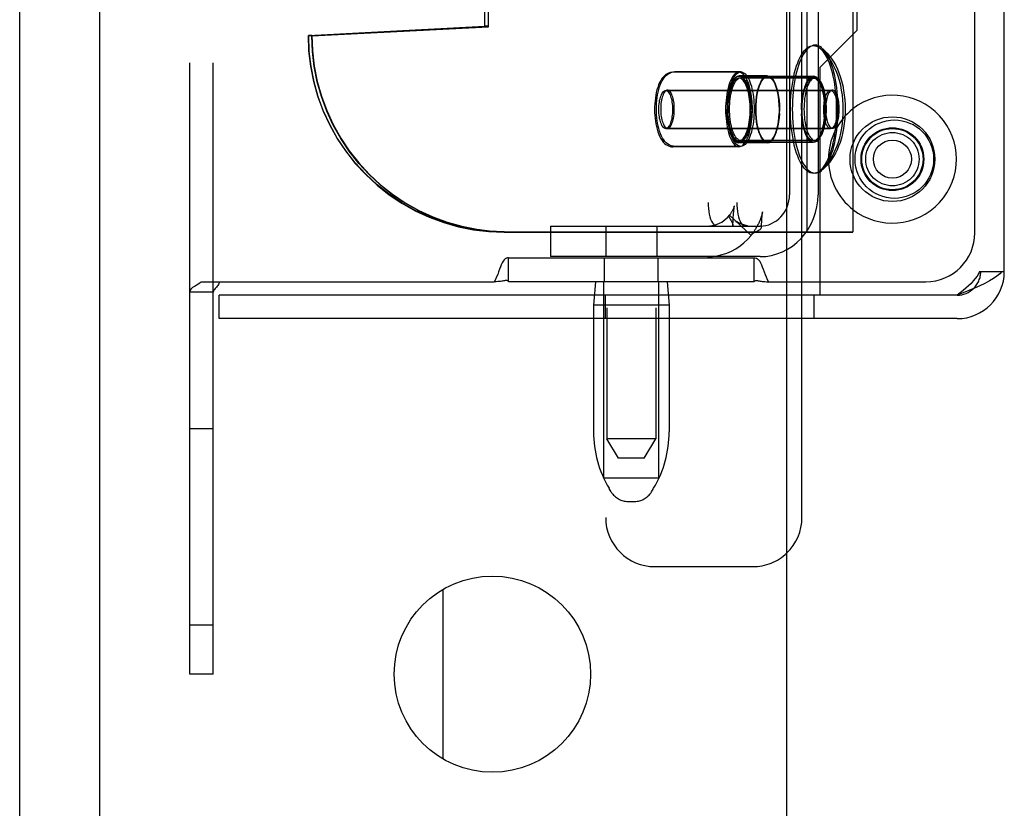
# Model space of a CAD drawing. Header units: inches. Extents: x 0 to 283, y 0 to 183.
# Tile 81 of 116: x 158.33 to 160.84, y 91.07 to 93.08. Entities that reach past the tile are written whole.
import ezdxf

# ---------------------------------------------------------------- set-up
doc = ezdxf.new("R2010")
doc.units = ezdxf.units.IN
doc.header["$LTSCALE"] = 15.583333
doc.header["$MEASUREMENT"] = 0
doc.linetypes.add('HIDDEN', pattern=[0.2, 0.1, -0.1])
doc.layers.get('0').update_dxf_attribs({"linetype": 'CONTINUOUS'})
doc.layers.add('DEFAULT_2', color=8, linetype='HIDDEN')
doc.layers.add('RIGHTHAND_DOOR_ASSEMBLY', color=7, linetype='CONTINUOUS')

msp = doc.modelspace()

# ---------------------------------------------------------------- linework, layer by layer
at = {"color": 7, "linetype": 'Continuous'}
for p, q in [((158.5356, 57.1931), (158.5356, 130.6306)), ((160.2856, 52.0368), (160.2856, 130.4118)), ((160.8337, 92.4378), (160.8396, 92.4378)), ((160.3696, 92.3778), (160.2856, 92.3778)), ((159.4106, 91.1953), (159.4106, 91.6283))]:
    msp.add_line(p, q, dxfattribs=at)
at = {"color": 3, "linetype": 'Continuous'}
for p, q in [((160.8396, 92.4378), (160.8396, 95.3858)), ((160.454, 95.2893), (160.454, 92.5393)), ((160.4646, 93.0528), (160.4646, 94.7708)), ((160.454, 93.0422), (160.4646, 93.0528)), ((160.2856, 92.5393), (160.454, 92.5393)), ((160.3696, 92.5393), (160.3696, 92.3778)), ((160.2856, 92.4118), (160.3696, 92.4118)), ((160.3242, 92.3778), (160.3242, 92.4118)), ((160.7196, 92.3778), (160.3696, 92.3778)), ((160.7196, 92.3178), (160.2856, 92.3178)), ((160.3242, 91.8108), (160.3242, 92.3178))]:
    msp.add_line(p, q, dxfattribs=at)
at = {"color": 7, "linetype": 'Continuous'}
for points in [[(160.3751, 93.0076), (160.3737, 93.0088), (160.3698, 93.0114), (160.3659, 93.0133), (160.3619, 93.0145), (160.358, 93.0148), (160.354, 93.0145), (160.35, 93.0133), (160.3461, 93.0114), (160.3422, 93.0088), (160.3384, 93.0054), (160.3347, 93.0013), (160.3311, 92.9966), (160.3276, 92.9911), (160.3243, 92.985), (160.3211, 92.9783), (160.3181, 92.971), (160.3153, 92.9631), (160.3126, 92.9547), (160.3102, 92.9458), (160.308, 92.9365)], [(160.3751, 93.0076), (160.382, 93.0013), (160.3885, 92.9945), (160.3946, 92.9871), (160.4003, 92.9793), (160.4055, 92.9712), (160.4102, 92.9627), (160.4144, 92.9539), (160.4183, 92.9447), (160.4218, 92.9347), (160.4251, 92.9238), (160.428, 92.9118), (160.4303, 92.8993), (160.432, 92.8871), (160.4332, 92.8751), (160.4339, 92.8634), (160.4341, 92.8518)], [(160.308, 92.9365), (160.3061, 92.9268), (160.3044, 92.9168), (160.3029, 92.9064), (160.3017, 92.8958), (160.3008, 92.885), (160.3001, 92.874), (160.2997, 92.863), (160.2995, 92.8518)], [(160.4018, 92.9003), (160.4001, 92.9001), (160.3984, 92.8994), (160.3968, 92.8982), (160.3952, 92.8966), (160.3936, 92.8946), (160.3922, 92.8922), (160.3908, 92.8893), (160.3895, 92.8861), (160.3884, 92.8826), (160.3874, 92.8788), (160.3865, 92.8747), (160.3858, 92.8704), (160.3852, 92.8659), (160.3848, 92.8613), (160.3845, 92.8566), (160.3845, 92.8518)], [(160.4192, 92.8518), (160.4191, 92.8566), (160.4189, 92.8613), (160.4185, 92.8659), (160.4179, 92.8704), (160.4172, 92.8747), (160.4163, 92.8788), (160.4153, 92.8826), (160.4141, 92.8861), (160.4129, 92.8893), (160.4115, 92.8922), (160.41, 92.8946), (160.4085, 92.8966), (160.4069, 92.8982), (160.4052, 92.8994), (160.4035, 92.9001), (160.4018, 92.9003)], [(160.2995, 92.8518), (160.2997, 92.8407), (160.3001, 92.8296), (160.3008, 92.8187), (160.3017, 92.8079), (160.3029, 92.7973), (160.3044, 92.7869), (160.3061, 92.7768)], [(160.4341, 92.8518), (160.4339, 92.8398), (160.4331, 92.8276), (160.4319, 92.815), (160.43, 92.8024), (160.4275, 92.7898), (160.4245, 92.7777), (160.4212, 92.767), (160.4175, 92.7571), (160.4136, 92.7479), (160.4094, 92.7394), (160.4047, 92.7311), (160.3996, 92.7233), (160.3941, 92.7159), (160.3882, 92.7089), (160.3819, 92.7023), (160.3751, 92.6961)], [(160.3845, 92.8518), (160.3845, 92.8471), (160.3848, 92.8424), (160.3852, 92.8378), (160.3858, 92.8333), (160.3865, 92.829), (160.3874, 92.8249), (160.3884, 92.8211), (160.3895, 92.8175), (160.3908, 92.8143), (160.3922, 92.8115), (160.3936, 92.8091), (160.3952, 92.807), (160.3968, 92.8054), (160.3984, 92.8043), (160.4001, 92.8036), (160.4018, 92.8033)], [(160.4018, 92.8033), (160.4035, 92.8036), (160.4052, 92.8043), (160.4069, 92.8054), (160.4085, 92.807), (160.41, 92.8091), (160.4115, 92.8115), (160.4129, 92.8143), (160.4141, 92.8175), (160.4153, 92.8211), (160.4163, 92.8249), (160.4172, 92.829), (160.4179, 92.8333), (160.4185, 92.8378), (160.4189, 92.8424), (160.4191, 92.8471), (160.4192, 92.8518)], [(160.3061, 92.7768), (160.308, 92.7671), (160.3102, 92.7578), (160.3126, 92.749), (160.3153, 92.7406), (160.3181, 92.7327), (160.3211, 92.7254), (160.3243, 92.7187), (160.3276, 92.7126), (160.3311, 92.7071), (160.3347, 92.7023), (160.3384, 92.6982), (160.3422, 92.6949), (160.3461, 92.6922), (160.35, 92.6904), (160.354, 92.6892), (160.358, 92.6888), (160.3619, 92.6892), (160.3659, 92.6904), (160.3698, 92.6922), (160.3737, 92.6949), (160.3751, 92.6961)], [(160.2856, 92.4937), (160.2873, 92.4945), (160.2997, 92.5025), (160.3113, 92.5117), (160.322, 92.5221), (160.3318, 92.5336), (160.3357, 92.5393)]]:
    msp.add_lwpolyline(points, dxfattribs=at)
at = {"color": 3, "linetype": 'Continuous'}
for points in [[(160.8337, 92.4378), (160.8282, 92.4318), (160.8209, 92.4258), (160.8121, 92.4198), (160.8018, 92.4138), (160.7902, 92.4078), (160.7774, 92.4018), (160.7638, 92.3958)], [(160.7638, 92.3958), (160.7495, 92.3898), (160.7347, 92.3838), (160.7196, 92.3778)]]:
    msp.add_lwpolyline(points, dxfattribs=at)
at = {"color": 7, "linetype": 'Continuous'}
for centre, radius in [((160.5546, 92.7243), 0.0485), ((159.5356, 91.4118), 0.25)]:
    msp.add_circle(centre, radius, dxfattribs=at)
for centre, radius, start, end in [((160.5546, 92.7243), 0.163, 231.8592, 128.1408), ((160.7196, 92.4378), 0.06, 270, 314.1587)]:
    msp.add_arc(centre, radius, start, end, dxfattribs=at)
at = {"color": 3, "linetype": 'Continuous'}
for centre, radius, start in [((160.7196, 92.4378), 0.12, 270), ((160.1992, 91.8108), 0.125, 313.7858)]:
    msp.add_arc(centre, radius, start, 360, dxfattribs=at)
at = {"layer": 'DEFAULT_2', "color": 8, "linetype": 'HIDDEN'}
for p, q in [((158.7646, 91.4118), (158.7646, 96.4118)), ((159.8271, 95.4618), (159.8271, 92.0118)), ((159.9521, 95.4618), (159.9521, 92.0118)), ((160.3242, 92.4118), (160.3242, 95.4118)), ((160.7796, 95.3858), (160.7796, 92.4378)), ((160.3373, 92.5383), (160.3373, 95.2893)), ((160.0853, 95.2138), (160.0853, 92.6138)), ((160.1581, 95.2138), (160.1581, 92.6138)), ((159.8242, 94.8658), (159.8242, 91.8108)), ((159.5168, 93.062), (159.5168, 94.7657)), ((159.5256, 93.062), (159.5256, 94.7657)), ((158.8246, 91.4118), (158.8246, 94.5993)), ((160.2924, 93.2883), (160.2924, 92.6338)), ((160.3652, 93.2883), (160.3652, 92.6338)), ((160.7646, 92.5368), (160.7646, 93.1918)), ((159.0669, 93.0393), (159.5168, 93.063)), ((159.0669, 93.0383), (159.5168, 93.062)), ((159.0757, 93.0393), (159.5256, 93.063)), ((159.0757, 93.0383), (159.5256, 93.062)), ((159.5256, 93.063), (159.5168, 93.063)), ((159.5256, 93.062), (159.5168, 93.062)), ((159.0757, 93.0393), (159.0669, 93.0393)), ((159.0757, 93.0383), (159.0669, 93.0383)), ((160.3696, 92.9578), (160.454, 93.0422)), ((160.1684, 92.9468), (160.0004, 92.9468)), ((160.3696, 92.9578), (160.3696, 92.5393)), ((160.1638, 92.9458), (159.9957, 92.9458)), ((160.2366, 92.9363), (160.1638, 92.9363)), ((160.2366, 92.9353), (160.1638, 92.9353)), ((160.3533, 92.9308), (160.1638, 92.9308)), ((160.358, 92.9318), (160.1684, 92.9318)), ((160.2366, 92.9358), (160.3533, 92.9358)), ((160.3533, 92.9348), (160.2366, 92.9348)), ((159.9771, 92.8993), (160.3972, 92.8993)), ((159.9817, 92.9003), (160.4018, 92.9003)), ((160.2127, 92.903), (160.2104, 92.8931)), ((160.2105, 92.8938), (160.2086, 92.8832)), ((160.1338, 92.8629), (160.1335, 92.8508)), ((160.1338, 92.8398), (160.1335, 92.8518)), ((160.2066, 92.8629), (160.2063, 92.8508)), ((160.2066, 92.8398), (160.2063, 92.8518)), ((160.2065, 92.8508), (160.2067, 92.8628)), ((160.2065, 92.8518), (160.2067, 92.8399)), ((160.3232, 92.8508), (160.3234, 92.8628)), ((160.3232, 92.8518), (160.3234, 92.8399)), ((159.9771, 92.8023), (160.3972, 92.8023)), ((159.9817, 92.8033), (160.4018, 92.8033)), ((160.2105, 92.8088), (160.2086, 92.8195)), ((160.2127, 92.7997), (160.2104, 92.8096)), ((160.358, 92.7718), (160.1684, 92.7718)), ((160.1638, 92.7558), (159.9957, 92.7558)), ((160.1684, 92.7568), (160.0004, 92.7568)), ((160.3533, 92.7708), (160.1638, 92.7708)), ((160.2366, 92.7673), (160.1638, 92.7673)), ((160.2366, 92.7663), (160.1638, 92.7663)), ((160.2366, 92.7678), (160.3533, 92.7678)), ((160.3533, 92.7668), (160.2366, 92.7668)), ((160.1946, 92.5301), (160.1397, 92.5813)), ((160.1404, 92.573), (160.1416, 92.5712)), ((160.1486, 92.5663), (160.1492, 92.5754)), ((160.1492, 92.5754), (160.1497, 92.5822)), ((160.1497, 92.5822), (160.1501, 92.5869)), ((160.1501, 92.5869), (160.1503, 92.5899)), ((160.1503, 92.5899), (160.1506, 92.5928)), ((160.222, 92.5702), (160.2223, 92.5752)), ((160.2223, 92.5752), (160.2226, 92.5783)), ((159.6839, 92.5538), (159.6839, 92.4758)), ((159.6839, 92.5538), (160.2177, 92.5538)), ((159.8246, 92.5538), (159.8246, 92.4758)), ((159.9546, 92.5538), (159.9546, 92.4758)), ((160.1429, 92.5692), (160.1442, 92.567)), ((160.1479, 92.5563), (160.1486, 92.5663)), ((160.2202, 92.5538), (160.2177, 92.5538)), ((160.2209, 92.5507), (160.2212, 92.5578)), ((160.2212, 92.5578), (160.2217, 92.565)), ((160.2217, 92.565), (160.222, 92.5702)), ((159.5657, 92.5393), (159.5744, 92.5393)), ((159.5657, 92.5383), (160.454, 92.5383)), ((159.5744, 92.5393), (160.2856, 92.5393)), ((160.1946, 92.5301), (160.1959, 92.5322)), ((160.454, 92.5383), (160.454, 92.5393)), ((159.5771, 92.4718), (159.5771, 92.4725)), ((159.5771, 92.4118), (159.5771, 92.4718)), ((160.2021, 92.4718), (159.5771, 92.4718)), ((160.2177, 92.4758), (159.6839, 92.4758)), ((159.8216, 92.4118), (159.8216, 92.4718)), ((159.9576, 92.4118), (159.9576, 92.4718)), ((160.2021, 92.4718), (160.2021, 92.4725)), ((160.2021, 92.4118), (160.2021, 92.4718)), ((160.2742, 92.4879), (160.2856, 92.4937)), ((160.7767, 92.4378), (160.8337, 92.4378)), ((158.7783, 92.401), (158.7751, 92.399)), ((158.7884, 92.4072), (158.7851, 92.4051)), ((158.7937, 92.4118), (158.7913, 92.4094)), ((158.7937, 92.4118), (159.5404, 92.4118)), ((160.2021, 92.4118), (159.5771, 92.4118)), ((159.7981, 92.4118), (159.7931, 92.3518)), ((159.8196, 91.9118), (159.8196, 92.4118)), ((159.9596, 91.9118), (159.9596, 92.4118)), ((159.9811, 92.4118), (159.9861, 92.3518)), ((160.234, 92.412), (160.2389, 92.4118)), ((160.2389, 92.4118), (160.2856, 92.4118)), ((160.3696, 92.4118), (160.6396, 92.4118)), ((158.8246, 92.3857), (158.7646, 92.3857)), ((158.8396, 92.3178), (158.8396, 92.3778)), ((160.2856, 92.3778), (158.8396, 92.3778)), ((159.824, 92.3178), (159.824, 92.3778)), ((160.3242, 92.3178), (160.3242, 92.3778)), ((160.3552, 92.3178), (160.3552, 92.3778)), ((159.7931, 92.3518), (159.7931, 92.0294)), ((159.9861, 92.3518), (159.7931, 92.3518)), ((159.9861, 92.3518), (159.9861, 92.0294)), ((160.2856, 92.3178), (158.8396, 92.3178)), ((158.8246, 92.0368), (158.7646, 92.0368)), ((159.8571, 91.9618), (159.8271, 92.0118)), ((159.9521, 92.0118), (159.8271, 92.0118)), ((159.9221, 91.9618), (159.9521, 92.0118)), ((159.9221, 91.9618), (159.8571, 91.9618)), ((159.8196, 91.9118), (159.9596, 91.9118)), ((159.8385, 91.8761), (159.833, 91.8853)), ((159.9407, 91.8761), (159.9462, 91.8853)), ((159.8814, 91.8518), (159.8978, 91.8518)), ((159.9492, 91.6858), (160.1992, 91.6858)), ((158.8246, 91.5368), (158.7646, 91.5368)), ((158.8246, 91.4118), (158.7646, 91.4118))]:
    msp.add_line(p, q, dxfattribs=at)
for points in [[(159.5657, 92.5393), (159.5265, 92.5409), (159.4877, 92.5455), (159.4493, 92.5532), (159.4116, 92.5638), (159.3748, 92.5774), (159.3393, 92.5938), (159.3051, 92.613), (159.2725, 92.6348), (159.2418, 92.6591), (159.213, 92.6858), (159.1865, 92.7146), (159.1622, 92.7454), (159.1404, 92.7781), (159.1213, 92.8123), (159.1049, 92.848), (159.0914, 92.8848), (159.0807, 92.9226), (159.0731, 92.9611), (159.0685, 93), (159.0669, 93.0393)], [(159.0669, 93.0383), (159.0685, 92.999), (159.0731, 92.9601), (159.0807, 92.9216), (159.0914, 92.8838), (159.1049, 92.847), (159.1213, 92.8113), (159.1404, 92.7771), (159.1622, 92.7444), (159.1865, 92.7136), (159.213, 92.6848), (159.2418, 92.6581), (159.2725, 92.6338), (159.3051, 92.612), (159.3393, 92.5928), (159.3748, 92.5764), (159.4116, 92.5628), (159.4493, 92.5522), (159.4877, 92.5445), (159.5265, 92.5399), (159.5657, 92.5383)], [(159.0757, 93.0393), (159.0772, 93), (159.0818, 92.9611), (159.0894, 92.9226), (159.1001, 92.8848), (159.1136, 92.848), (159.13, 92.8123), (159.1492, 92.7781), (159.1709, 92.7454), (159.1952, 92.7146), (159.2217, 92.6858), (159.2505, 92.6591), (159.2813, 92.6348), (159.3138, 92.613), (159.348, 92.5938), (159.3836, 92.5774), (159.4203, 92.5638), (159.458, 92.5532), (159.4964, 92.5455), (159.5352, 92.5409), (159.5744, 92.5393)], [(159.5744, 92.5383), (159.5352, 92.5399), (159.4964, 92.5445), (159.458, 92.5522), (159.4203, 92.5628), (159.3836, 92.5764), (159.348, 92.5928), (159.3138, 92.612), (159.2813, 92.6338), (159.2505, 92.6581), (159.2217, 92.6848), (159.1952, 92.7136), (159.1709, 92.7444), (159.1492, 92.7771), (159.13, 92.8113), (159.1136, 92.847), (159.1001, 92.8838), (159.0894, 92.9216), (159.0818, 92.9601), (159.0772, 92.999), (159.0757, 93.0383)], [(160.2949, 92.8508), (160.295, 92.862), (160.2954, 92.873), (160.2961, 92.884), (160.297, 92.8948), (160.2982, 92.9054), (160.2997, 92.9158), (160.3014, 92.9258), (160.3034, 92.9355), (160.3056, 92.9448), (160.308, 92.9537), (160.3106, 92.9621), (160.3134, 92.97), (160.3164, 92.9773), (160.3196, 92.984), (160.3229, 92.9901), (160.3264, 92.9956), (160.33, 93.0003), (160.3337, 93.0044), (160.3375, 93.0078), (160.3414, 93.0104), (160.3453, 93.0123), (160.3493, 93.0135), (160.3533, 93.0138), (160.3573, 93.0135), (160.3612, 93.0123), (160.3652, 93.0104), (160.369, 93.0078), (160.3705, 93.0066)], [(160.4294, 92.8508), (160.4292, 92.8629), (160.4285, 92.8751), (160.4272, 92.8877), (160.4253, 92.9002), (160.4228, 92.9129), (160.4198, 92.925), (160.4165, 92.9357), (160.4129, 92.9456), (160.4089, 92.9547), (160.4047, 92.9633), (160.4, 92.9715), (160.3949, 92.9794), (160.3895, 92.9868), (160.3836, 92.9938), (160.3772, 93.0004), (160.3705, 93.0066)], [(160.3729, 93.0044), (160.3766, 93.0003), (160.3802, 92.9956), (160.3836, 92.9901), (160.387, 92.984), (160.3902, 92.9773), (160.3932, 92.97), (160.396, 92.9621), (160.3986, 92.9537), (160.401, 92.9448), (160.4032, 92.9355), (160.4052, 92.9258), (160.4069, 92.9158), (160.4083, 92.9054), (160.4095, 92.8948), (160.4105, 92.884), (160.4112, 92.873), (160.4116, 92.862), (160.4117, 92.8508)], [(160.4164, 92.8518), (160.4162, 92.863), (160.4158, 92.874), (160.4151, 92.885), (160.4142, 92.8958), (160.413, 92.9064), (160.4115, 92.9168), (160.4098, 92.9268), (160.4079, 92.9365), (160.4057, 92.9458), (160.4033, 92.9547), (160.4006, 92.9631), (160.3978, 92.971), (160.3948, 92.9783), (160.3916, 92.985), (160.3883, 92.9911), (160.3848, 92.9966), (160.3812, 93.0013), (160.3775, 93.0054)], [(159.9535, 92.8518), (159.9536, 92.8593), (159.954, 92.8667), (159.9546, 92.8741), (159.9555, 92.8813), (159.9566, 92.8885), (159.958, 92.8954), (159.9596, 92.9022), (159.9616, 92.9088), (159.9639, 92.9152), (159.9665, 92.9211), (159.9694, 92.9263), (159.9723, 92.9309), (159.9755, 92.9348), (159.9788, 92.9381), (159.9822, 92.9408), (159.9857, 92.943), (159.9893, 92.9447), (159.993, 92.9459), (159.9967, 92.9466), (160.0004, 92.9468)], [(160.1344, 92.8518), (160.1345, 92.8597), (160.1349, 92.8675), (160.1354, 92.8752), (160.1362, 92.8827), (160.1373, 92.89), (160.1385, 92.8971), (160.1399, 92.9038), (160.1416, 92.9102), (160.1434, 92.9162), (160.1454, 92.9217), (160.1475, 92.9268), (160.1498, 92.9314), (160.1522, 92.9354), (160.1548, 92.9388), (160.1574, 92.9417), (160.1601, 92.9439), (160.1628, 92.9455), (160.1656, 92.9465), (160.1684, 92.9468)], [(160.1684, 92.9468), (160.1713, 92.9465), (160.174, 92.9455), (160.1768, 92.9439), (160.1795, 92.9417), (160.1821, 92.9388), (160.1846, 92.9354), (160.1871, 92.9314), (160.1893, 92.9268), (160.1915, 92.9217), (160.1935, 92.9162), (160.1953, 92.9102), (160.1969, 92.9038), (160.1984, 92.8971), (160.1996, 92.89), (160.2006, 92.8827), (160.2014, 92.8752), (160.202, 92.8675), (160.2024, 92.8597), (160.2025, 92.8518)], [(159.9957, 92.9458), (159.992, 92.9456), (159.9883, 92.9449), (159.9846, 92.9437), (159.981, 92.942), (159.9774, 92.9397), (159.9739, 92.9369), (159.9706, 92.9335), (159.9674, 92.9295), (159.9644, 92.9248), (159.9616, 92.9195), (159.959, 92.9135), (159.9567, 92.9071), (159.9548, 92.9006), (159.9532, 92.8938), (159.9518, 92.887), (159.9508, 92.8799), (159.9499, 92.8728), (159.9493, 92.8655), (159.949, 92.8582), (159.9488, 92.8508)], [(160.1638, 92.9458), (160.161, 92.9455), (160.1582, 92.9445), (160.1554, 92.9429), (160.1527, 92.9407), (160.1501, 92.9378), (160.1476, 92.9344), (160.1452, 92.9304), (160.1429, 92.9258), (160.1407, 92.9207), (160.1387, 92.9152), (160.1369, 92.9092), (160.1353, 92.9028), (160.1338, 92.8961), (160.1326, 92.889), (160.1316, 92.8817), (160.1308, 92.8742), (160.1302, 92.8665), (160.1298, 92.8587), (160.1297, 92.8508)], [(160.1338, 92.8629), (160.1345, 92.8737), (160.1358, 92.8842), (160.1375, 92.8941), (160.1397, 92.9033), (160.1424, 92.9116), (160.1453, 92.9189), (160.1486, 92.925), (160.1522, 92.9299), (160.1559, 92.9335), (160.1598, 92.9356), (160.1638, 92.9363)], [(160.1638, 92.9353), (160.1598, 92.9346), (160.1559, 92.9325), (160.1522, 92.9289), (160.1486, 92.924), (160.1453, 92.9179), (160.1424, 92.9106), (160.1397, 92.9023), (160.1375, 92.8931), (160.1358, 92.8832), (160.1345, 92.8727), (160.1338, 92.8619)], [(160.1638, 92.9308), (160.1614, 92.9306), (160.1591, 92.9297), (160.1567, 92.9284), (160.1545, 92.9265), (160.1523, 92.9241), (160.1501, 92.9212), (160.1481, 92.9178), (160.1462, 92.914), (160.1444, 92.9097), (160.1427, 92.905), (160.1411, 92.9), (160.1398, 92.8946), (160.1386, 92.8889), (160.1375, 92.883), (160.1367, 92.8768), (160.136, 92.8705), (160.1355, 92.864), (160.1352, 92.8575), (160.1351, 92.8508)], [(160.1398, 92.8518), (160.1399, 92.8585), (160.1402, 92.865), (160.1406, 92.8715), (160.1413, 92.8778), (160.1422, 92.884), (160.1432, 92.8899), (160.1444, 92.8956), (160.1458, 92.901), (160.1473, 92.906), (160.149, 92.9107), (160.1508, 92.915), (160.1528, 92.9188), (160.1548, 92.9222), (160.1569, 92.9251), (160.1591, 92.9275), (160.1614, 92.9294), (160.1637, 92.9307), (160.1661, 92.9316), (160.1684, 92.9318)], [(160.1978, 92.8508), (160.1977, 92.8587), (160.1974, 92.8665), (160.1968, 92.8742), (160.196, 92.8817), (160.1949, 92.889), (160.1937, 92.8961), (160.1923, 92.9028), (160.1906, 92.9092), (160.1888, 92.9152), (160.1868, 92.9207), (160.1847, 92.9258), (160.1824, 92.9304), (160.18, 92.9344), (160.1774, 92.9378), (160.1748, 92.9407), (160.1721, 92.9429), (160.1694, 92.9445), (160.1666, 92.9455), (160.1638, 92.9458)], [(160.1638, 92.9363), (160.1678, 92.9356), (160.1716, 92.9335), (160.1754, 92.9299), (160.1789, 92.925), (160.1822, 92.9189), (160.1852, 92.9116), (160.1878, 92.9033), (160.19, 92.8941), (160.1917, 92.8842), (160.193, 92.8737), (160.1938, 92.8629), (160.1941, 92.8508)], [(160.1938, 92.8619), (160.193, 92.8727), (160.1917, 92.8832), (160.19, 92.8931), (160.1878, 92.9023), (160.1852, 92.9106), (160.1822, 92.9179), (160.1789, 92.924), (160.1754, 92.9289), (160.1716, 92.9325), (160.1678, 92.9346), (160.1638, 92.9353)], [(160.1924, 92.8508), (160.1923, 92.8575), (160.192, 92.864), (160.1916, 92.8705), (160.1909, 92.8768), (160.19, 92.883), (160.189, 92.8889), (160.1878, 92.8946), (160.1864, 92.9), (160.1849, 92.905), (160.1832, 92.9097), (160.1814, 92.914), (160.1795, 92.9178), (160.1774, 92.9212), (160.1753, 92.9241), (160.1731, 92.9265), (160.1708, 92.9284), (160.1685, 92.9297), (160.1661, 92.9306), (160.1638, 92.9308)], [(160.1684, 92.9318), (160.1708, 92.9316), (160.1732, 92.9307), (160.1755, 92.9294), (160.1777, 92.9275), (160.18, 92.9251), (160.1821, 92.9222), (160.1841, 92.9188), (160.186, 92.915), (160.1879, 92.9107), (160.1895, 92.906), (160.1911, 92.901), (160.1924, 92.8956), (160.1937, 92.8899), (160.1947, 92.884), (160.1956, 92.8778), (160.1962, 92.8715), (160.1967, 92.865), (160.197, 92.8585), (160.1971, 92.8518)], [(160.2066, 92.8629), (160.2073, 92.8737), (160.2086, 92.8842), (160.2104, 92.8941), (160.2126, 92.9033), (160.2152, 92.9116), (160.2182, 92.9189), (160.2214, 92.925), (160.225, 92.9299), (160.2288, 92.9335), (160.2326, 92.9356), (160.2366, 92.9363)], [(160.2067, 92.8618), (160.2075, 92.8726), (160.2088, 92.883), (160.2105, 92.8928), (160.2127, 92.902), (160.2153, 92.9102), (160.2183, 92.9175), (160.2215, 92.9236), (160.2251, 92.9284), (160.2288, 92.932), (160.2326, 92.9341), (160.2366, 92.9348)], [(160.2366, 92.9353), (160.2326, 92.9346), (160.2288, 92.9325), (160.225, 92.9289), (160.2214, 92.924), (160.2182, 92.9179), (160.2152, 92.9106), (160.2126, 92.9023)], [(160.2366, 92.9358), (160.2326, 92.9351), (160.2288, 92.933), (160.2251, 92.9294), (160.2215, 92.9246), (160.2183, 92.9185), (160.2153, 92.9112), (160.2127, 92.903)], [(160.2366, 92.9363), (160.2406, 92.9356), (160.2444, 92.9335), (160.2482, 92.9299), (160.2517, 92.925), (160.255, 92.9189), (160.258, 92.9116), (160.2606, 92.9033), (160.2628, 92.8941), (160.2646, 92.8842), (160.2658, 92.8737), (160.2666, 92.8629), (160.2669, 92.8508)], [(160.2628, 92.8931), (160.2605, 92.903), (160.2579, 92.9112), (160.2549, 92.9185), (160.2516, 92.9246), (160.2481, 92.9294), (160.2444, 92.933), (160.2406, 92.9351), (160.2366, 92.9358)], [(160.2606, 92.9023), (160.258, 92.9106), (160.255, 92.9179), (160.2517, 92.924), (160.2482, 92.9289), (160.2444, 92.9325), (160.2406, 92.9346), (160.2366, 92.9353)], [(160.2366, 92.9348), (160.2406, 92.9341), (160.2444, 92.932), (160.2481, 92.9284), (160.2516, 92.9236), (160.2549, 92.9175), (160.2579, 92.9102), (160.2605, 92.902), (160.2627, 92.8928), (160.2644, 92.883), (160.2657, 92.8726), (160.2664, 92.8618)], [(160.3533, 92.9358), (160.3493, 92.9351), (160.3455, 92.933), (160.3418, 92.9294), (160.3382, 92.9246), (160.335, 92.9185), (160.332, 92.9112), (160.3294, 92.903), (160.3272, 92.8938), (160.3255, 92.884), (160.3242, 92.8736), (160.3234, 92.8628)], [(160.3234, 92.8618), (160.3242, 92.8726), (160.3255, 92.883), (160.3272, 92.8928), (160.3294, 92.902), (160.332, 92.9102), (160.335, 92.9175), (160.3382, 92.9236), (160.3418, 92.9284), (160.3455, 92.932), (160.3493, 92.9341), (160.3533, 92.9348)], [(160.3246, 92.8508), (160.3247, 92.8578), (160.3251, 92.8647), (160.3256, 92.8715), (160.3263, 92.8782), (160.3273, 92.8846), (160.3285, 92.8908), (160.3298, 92.8967), (160.3313, 92.9023), (160.333, 92.9074), (160.3349, 92.9121), (160.3368, 92.9164), (160.339, 92.9201), (160.3412, 92.9233), (160.3435, 92.926), (160.3459, 92.9281), (160.3483, 92.9296), (160.3508, 92.9305), (160.3533, 92.9308)], [(160.358, 92.9318), (160.3555, 92.9315), (160.353, 92.9306), (160.3505, 92.9291), (160.3482, 92.927), (160.3458, 92.9243), (160.3436, 92.9211), (160.3415, 92.9174), (160.3395, 92.9131), (160.3377, 92.9084), (160.336, 92.9033), (160.3345, 92.8977), (160.3331, 92.8918), (160.332, 92.8856), (160.331, 92.8792), (160.3303, 92.8725), (160.3297, 92.8657), (160.3294, 92.8588), (160.3293, 92.8518)], [(160.3834, 92.8508), (160.3831, 92.8628), (160.3824, 92.8736), (160.3811, 92.884), (160.3794, 92.8938), (160.3772, 92.903), (160.3746, 92.9112), (160.3716, 92.9185), (160.3683, 92.9246), (160.3648, 92.9294), (160.3611, 92.933), (160.3573, 92.9351), (160.3533, 92.9358)], [(160.3533, 92.9348), (160.3573, 92.9341), (160.3611, 92.932), (160.3648, 92.9284), (160.3683, 92.9236), (160.3716, 92.9175), (160.3746, 92.9102), (160.3772, 92.902), (160.3794, 92.8928), (160.3811, 92.883), (160.3824, 92.8726), (160.3831, 92.8618)], [(160.3533, 92.9308), (160.3558, 92.9305), (160.3583, 92.9296), (160.3607, 92.9281), (160.3631, 92.926), (160.3654, 92.9233), (160.3676, 92.9201), (160.3697, 92.9164), (160.3717, 92.9121), (160.3736, 92.9074), (160.3753, 92.9023), (160.3768, 92.8967), (160.3781, 92.8908), (160.3793, 92.8846), (160.3802, 92.8782), (160.381, 92.8715), (160.3815, 92.8647), (160.3818, 92.8578), (160.382, 92.8508)], [(160.3866, 92.8518), (160.3865, 92.8588), (160.3862, 92.8657), (160.3856, 92.8725), (160.3849, 92.8792), (160.3839, 92.8856), (160.3828, 92.8918), (160.3814, 92.8977), (160.3799, 92.9033), (160.3782, 92.9084), (160.3764, 92.9131), (160.3744, 92.9174), (160.3723, 92.9211), (160.3701, 92.9243), (160.3678, 92.927), (160.3654, 92.9291), (160.3629, 92.9306), (160.3605, 92.9315), (160.358, 92.9318)], [(159.9597, 92.8508), (159.9598, 92.8556), (159.96, 92.8603), (159.9604, 92.8649), (159.961, 92.8694), (159.9617, 92.8737), (159.9626, 92.8778), (159.9636, 92.8816), (159.9648, 92.8851), (159.966, 92.8883), (159.9674, 92.8912), (159.9689, 92.8936), (159.9704, 92.8956), (159.972, 92.8972), (159.9737, 92.8984), (159.9754, 92.8991), (159.9771, 92.8993)], [(159.9817, 92.9003), (159.98, 92.9001), (159.9783, 92.8994), (159.9767, 92.8982), (159.9751, 92.8966), (159.9735, 92.8946), (159.9721, 92.8922), (159.9707, 92.8893), (159.9694, 92.8861), (159.9683, 92.8826), (159.9673, 92.8788), (159.9664, 92.8747), (159.9657, 92.8704), (159.9651, 92.8659), (159.9647, 92.8613), (159.9644, 92.8566), (159.9643, 92.8518)], [(159.9771, 92.8993), (159.9788, 92.8991), (159.9804, 92.8984), (159.9821, 92.8972), (159.9837, 92.8956), (159.9852, 92.8936), (159.9867, 92.8912), (159.9881, 92.8883), (159.9893, 92.8851), (159.9905, 92.8816), (159.9915, 92.8778), (159.9924, 92.8737), (159.9931, 92.8694), (159.9937, 92.8649), (159.9941, 92.8603), (159.9944, 92.8556), (159.9944, 92.8508)], [(159.9991, 92.8518), (159.999, 92.8566), (159.9988, 92.8613), (159.9984, 92.8659), (159.9978, 92.8704), (159.9971, 92.8747), (159.9962, 92.8788), (159.9952, 92.8826), (159.994, 92.8861), (159.9927, 92.8893), (159.9914, 92.8922), (159.9899, 92.8946), (159.9884, 92.8966), (159.9868, 92.8982), (159.9851, 92.8994), (159.9834, 92.9001), (159.9817, 92.9003)], [(160.3798, 92.8508), (160.3799, 92.8556), (160.3801, 92.8603), (160.3805, 92.8649), (160.3811, 92.8694), (160.3818, 92.8737), (160.3827, 92.8778), (160.3837, 92.8816), (160.3849, 92.8851), (160.3861, 92.8883), (160.3875, 92.8912), (160.389, 92.8936), (160.3905, 92.8956), (160.3921, 92.8972), (160.3938, 92.8984), (160.3955, 92.8991), (160.3972, 92.8993)], [(160.3972, 92.8993), (160.3989, 92.8991), (160.4006, 92.8984), (160.4022, 92.8972), (160.4038, 92.8956), (160.4054, 92.8936), (160.4068, 92.8912), (160.4082, 92.8883), (160.4095, 92.8851), (160.4106, 92.8816), (160.4116, 92.8778), (160.4125, 92.8737), (160.4132, 92.8694), (160.4138, 92.8649), (160.4142, 92.8603), (160.4145, 92.8556), (160.4145, 92.8508)], [(160.2086, 92.8832), (160.2073, 92.8727), (160.2066, 92.8619)], [(160.2088, 92.884), (160.2075, 92.8736), (160.2067, 92.8628)], [(160.2666, 92.8619), (160.2658, 92.8727), (160.2646, 92.8832), (160.2627, 92.8938)], [(160.2667, 92.8508), (160.2664, 92.8628), (160.2657, 92.8736), (160.2644, 92.884)], [(159.9488, 92.8508), (159.949, 92.8434), (159.9493, 92.8359), (159.9499, 92.8286), (159.9508, 92.8213), (159.9519, 92.8142), (159.9533, 92.8073), (159.955, 92.8005), (159.9569, 92.7939), (159.9593, 92.7875), (159.9619, 92.7815), (159.9647, 92.7763), (159.9677, 92.7718), (159.9708, 92.7679), (159.9741, 92.7646), (159.9775, 92.7619), (159.981, 92.7596), (159.9846, 92.758), (159.9883, 92.7568), (159.992, 92.7561), (159.9957, 92.7558)], [(160.0004, 92.7568), (159.9967, 92.7571), (159.993, 92.7578), (159.9893, 92.759), (159.9856, 92.7607), (159.982, 92.763), (159.9786, 92.7658), (159.9752, 92.7692), (159.9721, 92.7732), (159.9691, 92.7778), (159.9662, 92.7832), (159.9637, 92.7891), (159.9614, 92.7956), (159.9595, 92.8021), (159.9578, 92.8088), (159.9565, 92.8157), (159.9554, 92.8228), (159.9546, 92.8299), (159.954, 92.8372), (159.9536, 92.8445), (159.9535, 92.8518)], [(159.9771, 92.8023), (159.9754, 92.8026), (159.9737, 92.8033), (159.972, 92.8044), (159.9704, 92.806), (159.9689, 92.8081), (159.9674, 92.8105), (159.966, 92.8133), (159.9648, 92.8165), (159.9636, 92.8201), (159.9626, 92.8239), (159.9617, 92.828), (159.961, 92.8323), (159.9604, 92.8368), (159.96, 92.8414), (159.9598, 92.8461), (159.9597, 92.8508)], [(159.9643, 92.8518), (159.9644, 92.8471), (159.9647, 92.8424), (159.9651, 92.8378), (159.9657, 92.8333), (159.9664, 92.829), (159.9673, 92.8249), (159.9683, 92.8211), (159.9694, 92.8175), (159.9707, 92.8143), (159.9721, 92.8115), (159.9735, 92.8091), (159.9751, 92.807), (159.9767, 92.8054), (159.9783, 92.8043), (159.98, 92.8036), (159.9817, 92.8033)], [(159.9944, 92.8508), (159.9944, 92.8461), (159.9941, 92.8414), (159.9937, 92.8368), (159.9931, 92.8323), (159.9924, 92.828), (159.9915, 92.8239), (159.9905, 92.8201), (159.9893, 92.8165), (159.9881, 92.8133), (159.9867, 92.8105), (159.9852, 92.8081), (159.9837, 92.806), (159.9821, 92.8044), (159.9804, 92.8033), (159.9788, 92.8026), (159.9771, 92.8023)], [(159.9817, 92.8033), (159.9834, 92.8036), (159.9851, 92.8043), (159.9868, 92.8054), (159.9884, 92.807), (159.9899, 92.8091), (159.9914, 92.8115), (159.9927, 92.8143), (159.994, 92.8175), (159.9952, 92.8211), (159.9962, 92.8249), (159.9971, 92.829), (159.9978, 92.8333), (159.9984, 92.8378), (159.9988, 92.8424), (159.999, 92.8471), (159.9991, 92.8518)], [(160.1297, 92.8508), (160.1298, 92.843), (160.1302, 92.8352), (160.1308, 92.8275), (160.1316, 92.82), (160.1326, 92.8127), (160.1338, 92.8056), (160.1353, 92.7989), (160.1369, 92.7925), (160.1387, 92.7865), (160.1407, 92.7809), (160.1429, 92.7759), (160.1452, 92.7713), (160.1476, 92.7673), (160.1501, 92.7638), (160.1527, 92.761), (160.1554, 92.7587), (160.1582, 92.7571), (160.161, 92.7562), (160.1638, 92.7558)], [(160.1684, 92.7568), (160.1656, 92.7572), (160.1628, 92.7581), (160.1601, 92.7597), (160.1574, 92.762), (160.1548, 92.7648), (160.1522, 92.7683), (160.1498, 92.7723), (160.1475, 92.7769), (160.1454, 92.7819), (160.1434, 92.7875), (160.1416, 92.7935), (160.1399, 92.7999), (160.1385, 92.8066), (160.1373, 92.8137), (160.1362, 92.821), (160.1354, 92.8285), (160.1349, 92.8362), (160.1345, 92.844), (160.1344, 92.8518)], [(160.1351, 92.8508), (160.1352, 92.8442), (160.1355, 92.8377), (160.136, 92.8312), (160.1367, 92.8249), (160.1375, 92.8187), (160.1386, 92.8128), (160.1398, 92.8071), (160.1411, 92.8017), (160.1427, 92.7967), (160.1444, 92.792), (160.1462, 92.7877), (160.1481, 92.7839), (160.1501, 92.7805), (160.1523, 92.7776), (160.1545, 92.7752), (160.1567, 92.7733), (160.1591, 92.7719), (160.1614, 92.7711), (160.1638, 92.7708)], [(160.1684, 92.7718), (160.1661, 92.7721), (160.1637, 92.7729), (160.1614, 92.7743), (160.1591, 92.7762), (160.1569, 92.7786), (160.1548, 92.7815), (160.1528, 92.7849), (160.1508, 92.7887), (160.149, 92.793), (160.1473, 92.7977), (160.1458, 92.8027), (160.1444, 92.8081), (160.1432, 92.8138), (160.1422, 92.8197), (160.1413, 92.8259), (160.1406, 92.8322), (160.1402, 92.8387), (160.1399, 92.8452), (160.1398, 92.8518)], [(160.1638, 92.7663), (160.1678, 92.7671), (160.1716, 92.7692), (160.1754, 92.7728), (160.1789, 92.7777), (160.1822, 92.7838), (160.1852, 92.7911), (160.1878, 92.7994), (160.19, 92.8086), (160.1917, 92.8185), (160.193, 92.829), (160.1938, 92.8398), (160.1941, 92.8518)], [(160.1638, 92.7558), (160.1666, 92.7562), (160.1694, 92.7571), (160.1721, 92.7587), (160.1748, 92.761), (160.1774, 92.7638), (160.18, 92.7673), (160.1824, 92.7713), (160.1847, 92.7759), (160.1868, 92.7809), (160.1888, 92.7865), (160.1906, 92.7925), (160.1923, 92.7989), (160.1937, 92.8056), (160.1949, 92.8127), (160.196, 92.82), (160.1968, 92.8275), (160.1974, 92.8352), (160.1977, 92.843), (160.1978, 92.8508)], [(160.1638, 92.7708), (160.1661, 92.7711), (160.1685, 92.7719), (160.1708, 92.7733), (160.1731, 92.7752), (160.1753, 92.7776), (160.1774, 92.7805), (160.1795, 92.7839), (160.1814, 92.7877), (160.1832, 92.792), (160.1849, 92.7967), (160.1864, 92.8017), (160.1878, 92.8071), (160.189, 92.8128), (160.19, 92.8187), (160.1909, 92.8249), (160.1916, 92.8312), (160.192, 92.8377), (160.1923, 92.8442), (160.1924, 92.8508)], [(160.1971, 92.8518), (160.197, 92.8452), (160.1967, 92.8387), (160.1962, 92.8322), (160.1956, 92.8259), (160.1947, 92.8197), (160.1937, 92.8138), (160.1924, 92.8081), (160.1911, 92.8027), (160.1895, 92.7977), (160.1879, 92.793), (160.186, 92.7887), (160.1841, 92.7849), (160.1821, 92.7815), (160.18, 92.7786), (160.1777, 92.7762), (160.1755, 92.7743), (160.1732, 92.7729), (160.1708, 92.7721), (160.1684, 92.7718)], [(160.2025, 92.8518), (160.2024, 92.844), (160.202, 92.8362), (160.2014, 92.8285), (160.2006, 92.821), (160.1996, 92.8137), (160.1984, 92.8066), (160.1969, 92.7999), (160.1953, 92.7935), (160.1935, 92.7875), (160.1915, 92.7819), (160.1893, 92.7769), (160.1871, 92.7723), (160.1846, 92.7683), (160.1821, 92.7648), (160.1795, 92.762), (160.1768, 92.7597), (160.174, 92.7581), (160.1713, 92.7572), (160.1684, 92.7568)], [(160.2366, 92.7663), (160.2406, 92.7671), (160.2444, 92.7692), (160.2482, 92.7728), (160.2517, 92.7777), (160.255, 92.7838), (160.258, 92.7911), (160.2606, 92.7994), (160.2628, 92.8086), (160.2646, 92.8185), (160.2658, 92.829), (160.2666, 92.8398), (160.2669, 92.8518)], [(160.2667, 92.8518), (160.2664, 92.8399), (160.2657, 92.8291), (160.2644, 92.8187)], [(160.3705, 92.6951), (160.369, 92.6939), (160.3652, 92.6912), (160.3612, 92.6894), (160.3573, 92.6882), (160.3533, 92.6878), (160.3493, 92.6882), (160.3453, 92.6894), (160.3414, 92.6912), (160.3375, 92.6939), (160.3337, 92.6972), (160.33, 92.7013), (160.3264, 92.7061), (160.3229, 92.7116), (160.3196, 92.7177), (160.3164, 92.7244), (160.3134, 92.7317), (160.3106, 92.7396), (160.308, 92.748), (160.3056, 92.7568), (160.3034, 92.7661), (160.3014, 92.7758), (160.2997, 92.7859), (160.2982, 92.7963), (160.297, 92.8069), (160.2961, 92.8177), (160.2954, 92.8286), (160.295, 92.8397), (160.2949, 92.8508)], [(160.3533, 92.7708), (160.3508, 92.7711), (160.3483, 92.7721), (160.3459, 92.7736), (160.3435, 92.7757), (160.3412, 92.7783), (160.339, 92.7816), (160.3368, 92.7853), (160.3349, 92.7896), (160.333, 92.7943), (160.3313, 92.7994), (160.3298, 92.805), (160.3285, 92.8108), (160.3273, 92.817), (160.3263, 92.8235), (160.3256, 92.8301), (160.3251, 92.8369), (160.3247, 92.8438), (160.3246, 92.8508)], [(160.3293, 92.8518), (160.3294, 92.8448), (160.3297, 92.8379), (160.3303, 92.8311), (160.331, 92.8245), (160.332, 92.818), (160.3331, 92.8118), (160.3345, 92.806), (160.336, 92.8004), (160.3377, 92.7953), (160.3395, 92.7906), (160.3415, 92.7863), (160.3436, 92.7826), (160.3458, 92.7793), (160.3482, 92.7767), (160.3505, 92.7746), (160.353, 92.7731), (160.3555, 92.7721), (160.358, 92.7718)], [(160.3834, 92.8518), (160.3831, 92.8399), (160.3824, 92.8291), (160.3811, 92.8187), (160.3794, 92.8088), (160.3772, 92.7997), (160.3746, 92.7914), (160.3716, 92.7842), (160.3683, 92.7781), (160.3648, 92.7732), (160.3611, 92.7697), (160.3573, 92.7676), (160.3533, 92.7668)], [(160.382, 92.8508), (160.3818, 92.8438), (160.3815, 92.8369), (160.381, 92.8301), (160.3802, 92.8235), (160.3793, 92.817), (160.3781, 92.8108), (160.3768, 92.805), (160.3753, 92.7994), (160.3736, 92.7943), (160.3717, 92.7896), (160.3697, 92.7853), (160.3676, 92.7816), (160.3654, 92.7783), (160.3631, 92.7757), (160.3607, 92.7736), (160.3583, 92.7721), (160.3558, 92.7711), (160.3533, 92.7708)], [(160.358, 92.7718), (160.3605, 92.7721), (160.3629, 92.7731), (160.3654, 92.7746), (160.3678, 92.7767), (160.3701, 92.7793), (160.3723, 92.7826), (160.3744, 92.7863), (160.3764, 92.7906), (160.3782, 92.7953), (160.3799, 92.8004), (160.3814, 92.806), (160.3828, 92.8118), (160.3839, 92.818), (160.3849, 92.8245), (160.3856, 92.8311), (160.3862, 92.8379), (160.3865, 92.8448), (160.3866, 92.8518)], [(160.3705, 92.6951), (160.3773, 92.7013), (160.3838, 92.7082), (160.39, 92.7155), (160.3957, 92.7234), (160.4008, 92.7315), (160.4056, 92.74), (160.4098, 92.7487), (160.4136, 92.758), (160.4172, 92.768), (160.4204, 92.7788), (160.4233, 92.7909), (160.4257, 92.8034), (160.4274, 92.8155), (160.4285, 92.8276), (160.4292, 92.8393), (160.4294, 92.8508)], [(160.4117, 92.8508), (160.4116, 92.8397), (160.4112, 92.8286), (160.4105, 92.8177), (160.4095, 92.8069), (160.4083, 92.7963), (160.4069, 92.7859), (160.4052, 92.7758), (160.4032, 92.7661), (160.401, 92.7568), (160.3986, 92.748), (160.396, 92.7396), (160.3932, 92.7317), (160.3902, 92.7244), (160.387, 92.7177), (160.3836, 92.7116), (160.3802, 92.7061), (160.3766, 92.7013), (160.3729, 92.6972)], [(160.3775, 92.6982), (160.3812, 92.7023), (160.3848, 92.7071), (160.3883, 92.7126), (160.3916, 92.7187), (160.3948, 92.7254), (160.3978, 92.7327), (160.4006, 92.7406), (160.4033, 92.749), (160.4057, 92.7578), (160.4079, 92.7671), (160.4098, 92.7768), (160.4115, 92.7869), (160.413, 92.7973), (160.4142, 92.8079), (160.4151, 92.8187), (160.4158, 92.8296), (160.4162, 92.8407), (160.4164, 92.8518)], [(160.3972, 92.8023), (160.3955, 92.8026), (160.3938, 92.8033), (160.3921, 92.8044), (160.3905, 92.806), (160.389, 92.8081), (160.3875, 92.8105), (160.3861, 92.8133), (160.3849, 92.8165), (160.3837, 92.8201), (160.3827, 92.8239), (160.3818, 92.828), (160.3811, 92.8323), (160.3805, 92.8368), (160.3801, 92.8414), (160.3799, 92.8461), (160.3798, 92.8508)], [(160.4145, 92.8508), (160.4145, 92.8461), (160.4142, 92.8414), (160.4138, 92.8368), (160.4132, 92.8323), (160.4125, 92.828), (160.4116, 92.8239), (160.4106, 92.8201), (160.4095, 92.8165), (160.4082, 92.8133), (160.4068, 92.8105), (160.4054, 92.8081), (160.4038, 92.806), (160.4022, 92.8044), (160.4006, 92.8033), (160.3989, 92.8026), (160.3972, 92.8023)], [(160.1638, 92.7673), (160.1598, 92.7681), (160.1559, 92.7702), (160.1522, 92.7738), (160.1486, 92.7787), (160.1453, 92.7848), (160.1424, 92.7921), (160.1397, 92.8004), (160.1375, 92.8096), (160.1358, 92.8195), (160.1345, 92.83), (160.1338, 92.8408)], [(160.1338, 92.8398), (160.1345, 92.829), (160.1358, 92.8185), (160.1375, 92.8086), (160.1397, 92.7994), (160.1424, 92.7911), (160.1453, 92.7838), (160.1486, 92.7777), (160.1522, 92.7728), (160.1559, 92.7692), (160.1598, 92.7671), (160.1638, 92.7663)], [(160.1938, 92.8408), (160.193, 92.83), (160.1917, 92.8195), (160.19, 92.8096), (160.1878, 92.8004), (160.1852, 92.7921), (160.1822, 92.7848), (160.1789, 92.7787), (160.1754, 92.7738), (160.1716, 92.7702), (160.1678, 92.7681), (160.1638, 92.7673)], [(160.2086, 92.8195), (160.2073, 92.83), (160.2066, 92.8408)], [(160.2066, 92.8398), (160.2073, 92.829), (160.2086, 92.8185), (160.2104, 92.8086), (160.2126, 92.7994), (160.2152, 92.7911), (160.2182, 92.7838), (160.2214, 92.7777), (160.225, 92.7728), (160.2288, 92.7692), (160.2326, 92.7671), (160.2366, 92.7663)], [(160.2067, 92.8409), (160.2075, 92.8301), (160.2088, 92.8197), (160.2105, 92.8098), (160.2127, 92.8007), (160.2153, 92.7924), (160.2183, 92.7852), (160.2215, 92.7791), (160.2251, 92.7742), (160.2288, 92.7707), (160.2326, 92.7686), (160.2366, 92.7678)], [(160.2088, 92.8187), (160.2075, 92.8291), (160.2067, 92.8399)], [(160.2366, 92.7678), (160.2406, 92.7686), (160.2444, 92.7707), (160.2481, 92.7742), (160.2516, 92.7791), (160.2549, 92.7852), (160.2579, 92.7924), (160.2605, 92.8007), (160.2627, 92.8098), (160.2644, 92.8197), (160.2657, 92.8301), (160.2664, 92.8409)], [(160.2666, 92.8408), (160.2658, 92.83), (160.2646, 92.8195), (160.2627, 92.8088)], [(160.3234, 92.8409), (160.3242, 92.8301), (160.3255, 92.8197), (160.3272, 92.8098), (160.3294, 92.8007), (160.332, 92.7924), (160.335, 92.7852), (160.3382, 92.7791), (160.3418, 92.7742), (160.3455, 92.7707), (160.3493, 92.7686), (160.3533, 92.7678)], [(160.3533, 92.7668), (160.3493, 92.7676), (160.3455, 92.7697), (160.3418, 92.7732), (160.3382, 92.7781), (160.335, 92.7842), (160.332, 92.7914), (160.3294, 92.7997), (160.3272, 92.8088), (160.3255, 92.8187), (160.3242, 92.8291), (160.3234, 92.8399)], [(160.3533, 92.7678), (160.3573, 92.7686), (160.3611, 92.7707), (160.3648, 92.7742), (160.3683, 92.7791), (160.3716, 92.7852), (160.3746, 92.7924), (160.3772, 92.8007), (160.3794, 92.8098), (160.3811, 92.8197), (160.3824, 92.8301), (160.3831, 92.8409)], [(160.2366, 92.7673), (160.2326, 92.7681), (160.2288, 92.7702), (160.225, 92.7738), (160.2214, 92.7787), (160.2182, 92.7848), (160.2152, 92.7921), (160.2126, 92.8004)], [(160.2366, 92.7668), (160.2326, 92.7676), (160.2288, 92.7697), (160.2251, 92.7732), (160.2215, 92.7781), (160.2183, 92.7842), (160.2153, 92.7914), (160.2127, 92.7997)], [(160.2628, 92.8096), (160.2605, 92.7997), (160.2579, 92.7914), (160.2549, 92.7842), (160.2516, 92.7781), (160.2481, 92.7732), (160.2444, 92.7697), (160.2406, 92.7676), (160.2366, 92.7668)], [(160.2606, 92.8004), (160.258, 92.7921), (160.255, 92.7848), (160.2517, 92.7787), (160.2482, 92.7738), (160.2444, 92.7702), (160.2406, 92.7681), (160.2366, 92.7673)], [(160.2177, 92.5538), (160.2251, 92.5542), (160.2323, 92.5554), (160.2394, 92.5573), (160.2463, 92.5599), (160.2529, 92.5633), (160.2592, 92.5673), (160.2651, 92.572), (160.2706, 92.5773), (160.2755, 92.5831), (160.2798, 92.5894), (160.2836, 92.5961), (160.2867, 92.6032), (160.2892, 92.6106), (160.291, 92.6182), (160.2921, 92.626), (160.2924, 92.6338)], [(160.3357, 92.5393), (160.3404, 92.5461), (160.3478, 92.5594), (160.354, 92.5734), (160.3589, 92.588), (160.3624, 92.603), (160.3645, 92.6183), (160.3652, 92.6338)], [(160.0853, 92.6138), (160.0855, 92.6059), (160.086, 92.5983), (160.0869, 92.5909), (160.0882, 92.5838), (160.0897, 92.5773), (160.0916, 92.5714), (160.0937, 92.5662), (160.096, 92.5619), (160.0986, 92.5584)], [(160.1522, 92.6057), (160.1522, 92.6057), (160.1521, 92.6056), (160.152, 92.6052), (160.1518, 92.6045), (160.1516, 92.6037), (160.1513, 92.6028), (160.1509, 92.6018), (160.1506, 92.6007), (160.1501, 92.5996), (160.1496, 92.5984), (160.1491, 92.5972), (160.1485, 92.596), (160.1479, 92.5947), (160.1472, 92.5934), (160.1465, 92.5921), (160.1457, 92.5907), (160.1449, 92.5894), (160.144, 92.588), (160.1431, 92.5866), (160.1422, 92.5853), (160.1412, 92.5839), (160.1401, 92.5826), (160.1391, 92.5813), (160.1384, 92.5805)], [(160.1506, 92.5928), (160.1508, 92.5954), (160.151, 92.5967), (160.1511, 92.5979), (160.1512, 92.5992), (160.1514, 92.6003), (160.1515, 92.6015), (160.1517, 92.6025), (160.1518, 92.6035), (160.1519, 92.6044), (160.152, 92.6051), (160.1521, 92.6056), (160.1522, 92.6057)], [(160.1581, 92.6138), (160.1583, 92.6059), (160.1588, 92.5983), (160.1597, 92.5909), (160.161, 92.5838), (160.1626, 92.5773), (160.1644, 92.5714), (160.1665, 92.5662), (160.1689, 92.5619), (160.1714, 92.5584)], [(160.0834, 92.5538), (160.0898, 92.5541), (160.0961, 92.555), (160.1023, 92.5565), (160.1084, 92.5585), (160.1143, 92.561), (160.12, 92.5641), (160.1254, 92.5677), (160.1305, 92.5718), (160.1353, 92.5763), (160.1397, 92.5813)], [(160.1384, 92.5805), (160.1381, 92.58), (160.1379, 92.579), (160.1381, 92.5778), (160.1386, 92.5764), (160.1394, 92.5747), (160.1405, 92.573), (160.1416, 92.5712), (160.1429, 92.5692)], [(160.1397, 92.5813), (160.1387, 92.5807), (160.1384, 92.5805)], [(160.2237, 92.5896), (160.2237, 92.5898), (160.2237, 92.5898), (160.2237, 92.5895), (160.2235, 92.5889), (160.2233, 92.588), (160.2231, 92.587), (160.2228, 92.5858), (160.2225, 92.5845), (160.2221, 92.5831), (160.2217, 92.5816), (160.2212, 92.58), (160.2207, 92.5784), (160.2202, 92.5767), (160.2195, 92.5749), (160.2189, 92.5731), (160.2182, 92.5712), (160.2174, 92.5693), (160.2167, 92.5674), (160.2158, 92.5655), (160.215, 92.5635), (160.214, 92.5615), (160.2131, 92.5596), (160.2121, 92.5576), (160.2111, 92.5556), (160.21, 92.5537), (160.209, 92.5517), (160.2079, 92.5498), (160.2068, 92.5479), (160.2057, 92.5461), (160.2045, 92.5443), (160.2034, 92.5426), (160.2023, 92.5409), (160.2012, 92.5393), (160.2001, 92.5378), (160.1991, 92.5364), (160.1981, 92.535), (160.1971, 92.5337), (160.1962, 92.5325), (160.1959, 92.5322)], [(160.2226, 92.5783), (160.2228, 92.5813), (160.2229, 92.5827), (160.2231, 92.5841), (160.2232, 92.5854), (160.2233, 92.5867), (160.2235, 92.5878), (160.2236, 92.5888), (160.2237, 92.5894), (160.2237, 92.5896)], [(160.1068, 92.5538), (160.104, 92.5544), (160.1012, 92.5559), (160.0986, 92.5584)], [(160.1442, 92.567), (160.1455, 92.5648), (160.1466, 92.5624), (160.1474, 92.5601), (160.1479, 92.5578), (160.1479, 92.5563)], [(160.1479, 92.5563), (160.1479, 92.5557), (160.1474, 92.5538)], [(160.1554, 92.5663), (160.1552, 92.5665), (160.1549, 92.5667), (160.1551, 92.5665), (160.1555, 92.5662), (160.1561, 92.5657), (160.1568, 92.5651), (160.1576, 92.5645), (160.1584, 92.5637), (160.1593, 92.5629), (160.1602, 92.5621)], [(160.1872, 92.5536), (160.1874, 92.5536), (160.1872, 92.5536), (160.1868, 92.5537), (160.1863, 92.5538), (160.1857, 92.5539), (160.185, 92.554), (160.1844, 92.5542), (160.1836, 92.5544), (160.1829, 92.5546), (160.1821, 92.5548), (160.1813, 92.555), (160.1805, 92.5552), (160.1797, 92.5555), (160.1788, 92.5557), (160.1779, 92.556), (160.177, 92.5563), (160.1761, 92.5566), (160.1752, 92.5569), (160.1742, 92.5573), (160.1733, 92.5576), (160.1723, 92.558), (160.1713, 92.5584), (160.1703, 92.5588), (160.1693, 92.5592), (160.1683, 92.5596), (160.1673, 92.5601), (160.1662, 92.5605), (160.1652, 92.561), (160.1643, 92.5614), (160.1633, 92.5619), (160.1623, 92.5624), (160.1614, 92.5629), (160.1605, 92.5633), (160.1597, 92.5638), (160.1589, 92.5642), (160.1581, 92.5647), (160.1574, 92.5651), (160.1567, 92.5655), (160.1561, 92.5659), (160.1556, 92.5662), (160.1554, 92.5663)], [(160.1796, 92.5538), (160.1768, 92.5544), (160.174, 92.5559), (160.1714, 92.5584)], [(160.182, 92.5538), (160.183, 92.5538), (160.184, 92.5538), (160.1848, 92.5538), (160.1857, 92.5537), (160.1864, 92.5537), (160.187, 92.5536), (160.1872, 92.5536)], [(160.2126, 92.5426), (160.2151, 92.5439), (160.2174, 92.5454), (160.2191, 92.5469), (160.2203, 92.5486), (160.2208, 92.5504), (160.2209, 92.5507)], [(160.2209, 92.5507), (160.2208, 92.5521), (160.2202, 92.5538)], [(160.0834, 92.4758), (160.096, 92.4764), (160.1085, 92.4781), (160.1208, 92.481), (160.1328, 92.485), (160.1445, 92.49), (160.1557, 92.4961), (160.1664, 92.5033), (160.1765, 92.5113), (160.1859, 92.5202), (160.1946, 92.5301)], [(160.1959, 92.5322), (160.1962, 92.5325), (160.1984, 92.5346), (160.201, 92.5366), (160.204, 92.5383), (160.207, 92.5398), (160.2099, 92.5412)], [(160.2099, 92.5412), (160.2126, 92.5426), (160.2151, 92.5439)], [(159.5712, 92.4721), (159.5682, 92.4705), (159.5654, 92.4679), (159.5627, 92.4644), (159.5603, 92.46), (159.5581, 92.4552), (159.556, 92.4497), (159.5538, 92.4437), (159.5516, 92.4374), (159.5491, 92.4306), (159.5465, 92.424), (159.5436, 92.4177), (159.5404, 92.4118)], [(159.5771, 92.4725), (159.5742, 92.4727), (159.5712, 92.4721)], [(160.2021, 92.4725), (160.2051, 92.4727), (160.208, 92.4721), (160.211, 92.4705), (160.2139, 92.4679), (160.2165, 92.4644), (160.2189, 92.46), (160.2211, 92.4552), (160.2232, 92.4497), (160.2254, 92.4437), (160.2276, 92.4374), (160.2301, 92.4306), (160.2328, 92.424), (160.2357, 92.4177), (160.2389, 92.4118)], [(160.2177, 92.4758), (160.2323, 92.4766), (160.2465, 92.4789), (160.2606, 92.4826), (160.2742, 92.4879)], [(160.7767, 92.4378), (160.7739, 92.4318), (160.7703, 92.4258), (160.7658, 92.4198), (160.7607, 92.4138), (160.7549, 92.4078), (160.7485, 92.4018), (160.7417, 92.3958), (160.7345, 92.3898), (160.7271, 92.3838), (160.7196, 92.3778)], [(158.7937, 92.4118), (158.7913, 92.4094), (158.7884, 92.4072), (158.7851, 92.4051), (158.7817, 92.403), (158.7783, 92.401), (158.7751, 92.399), (158.7722, 92.397), (158.7696, 92.3949), (158.7674, 92.3926), (158.7658, 92.3902), (158.7649, 92.3879), (158.7646, 92.3857)], [(158.833, 92.3983), (158.8311, 92.3964), (158.8292, 92.3944), (158.8274, 92.3924)], [(158.8391, 92.4118), (158.8393, 92.4095), (158.8389, 92.4071), (158.838, 92.4047), (158.8365, 92.4024), (158.8349, 92.4003), (158.833, 92.3983), (158.8311, 92.3964)], [(159.5684, 92.4151), (159.5665, 92.4146), (159.5652, 92.4143), (159.5636, 92.414), (159.5617, 92.4136), (159.5593, 92.4133), (159.5565, 92.4129), (159.5533, 92.4126), (159.5495, 92.4123), (159.5452, 92.412), (159.5404, 92.4118)], [(159.5716, 92.4152), (159.5707, 92.4153), (159.5699, 92.4153), (159.5692, 92.4152), (159.5684, 92.4151)], [(159.5771, 92.4132), (159.5746, 92.4142), (159.5729, 92.4148), (159.5716, 92.4152)], [(160.2021, 92.4132), (160.2046, 92.4142), (160.2063, 92.4148), (160.2076, 92.4152), (160.2085, 92.4153), (160.2093, 92.4153), (160.21, 92.4152), (160.2108, 92.4151), (160.2127, 92.4146)], [(160.2127, 92.4146), (160.214, 92.4143), (160.2156, 92.414), (160.2175, 92.4136), (160.2199, 92.4133), (160.2227, 92.4129), (160.226, 92.4126), (160.2297, 92.4123), (160.234, 92.412)], [(158.8292, 92.3944), (158.8274, 92.3924), (158.8259, 92.3902), (158.8249, 92.388), (158.8246, 92.3857)]]:
    msp.add_lwpolyline(points, dxfattribs=at)
for centre, radius in [((160.5546, 92.7243), 0.108), ((160.5596, 92.7243), 0.1), ((160.5546, 92.7243), 0.08), ((160.5546, 92.7243), 0.078), ((160.5546, 92.7243), 0.068)]:
    msp.add_circle(centre, radius, dxfattribs=at)
for centre, radius, start, end in [((160.5546, 92.7243), 0.163, 128.1408, 231.8592), ((160.6396, 92.5368), 0.125, 270, 360), ((160.7196, 92.4378), 0.06, 314.1587, 360), ((160.0731, 92.0294), 0.28, 180, 210.9637), ((159.7061, 92.0294), 0.28, 329.0363, 360), ((159.8814, 91.9018), 0.05, 210.9637, 270), ((159.8978, 91.9018), 0.05, 270, 329.0363), ((159.9492, 91.8108), 0.125, 180, 270), ((160.1992, 91.8108), 0.125, 270, 313.7858)]:
    msp.add_arc(centre, radius, start, end, dxfattribs=at)
at = {"layer": 'RIGHTHAND_DOOR_ASSEMBLY', "color": 3, "linetype": 'Continuous'}
msp.add_line((158.3316, 84.8693), (158.3316, 102.9543), dxfattribs=at)

doc.saveas('drawing.dxf')
